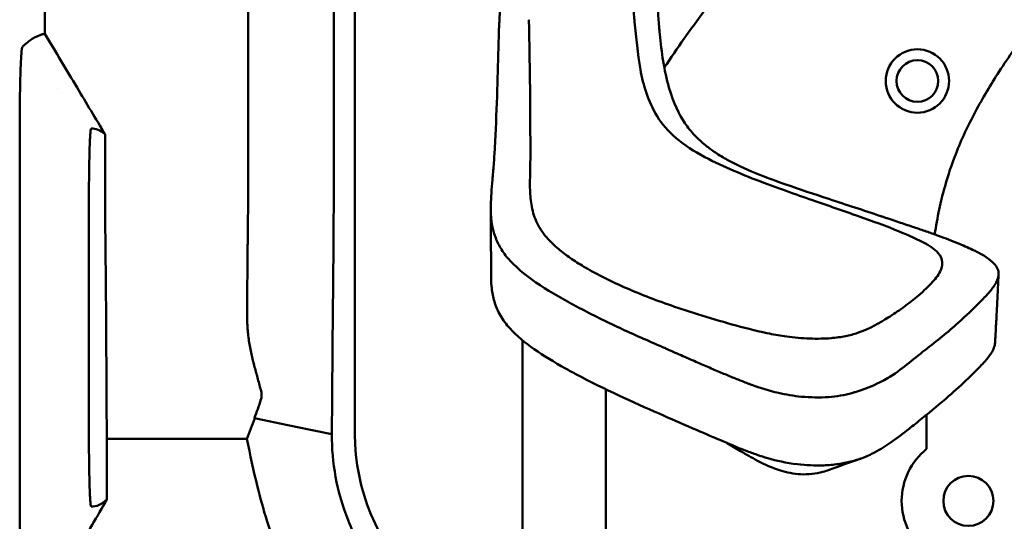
# Model space of a CAD drawing. Header units: millimetres. Extents: x 0 to 2100, y 0 to 1485.
# Tile 18 of 256: x 884 to 943, y 788 to 818. Entities that reach past the tile are written whole.
import ezdxf

# ---------------------------------------------------------------- set-up
doc = ezdxf.new("R2010")
doc.units = ezdxf.units.MM
doc.header["$LTSCALE"] = 5
doc.layers.add('Sichtbar (ISO)', color=7, linetype='Continuous', lineweight=50)

msp = doc.modelspace()

# ---------------------------------------------------------------- linework, layer by layer
at = {"layer": 'Sichtbar (ISO)'}
for p, q in [((904.168, 793.578), (904.168, 821.719)), ((886.307, 814.348), (886.307, 814.344)), ((884.058, 812.054), (884.058, 812.054)), ((884.058, 812.053), (884.058, 789.101)), ((914.662, 808.388), (914.662, 808.387)), ((888.207, 794.077), (888.207, 807.077)), ((914.207, 781.29), (914.207, 798.178)), ((889.255, 797.609), (889.255, 796.163)), ((919.207, 781.038), (919.207, 796.281)), ((889.258, 795.663), (889.294, 793.297)), ((938.457, 792.7), (938.457, 794.755)), ((897.687, 793.297), (889.294, 793.297)), ((889.294, 793.297), (889.294, 789.673)), ((884.058, 789.1), (884.058, 789.1))]:
    msp.add_line(p, q, dxfattribs=at)
for centre, radius in [((937.902, 814.772), 1.9), ((937.902, 814.772), 1.25), ((940.957, 789.577), 1.5)]:
    msp.add_circle(centre, radius, dxfattribs=at)
for centre, radius, start, end in [((916.707, 793.577), 12.539, 179.99853, 270.0004), ((940.957, 789.577), 4, 128.68219, 231.31781)]:
    msp.add_arc(centre, radius, start, end, dxfattribs=at)
for centre, major_axis, ratio, start_param, end_param in [((885.906, -578.512), (0, 1396.156), 0.034899, 0.006961, 0.010878), ((888.993, 797.609), (0, -10), 0.026202, 1.570796, 1.896595), ((889.281, 796.163), (0, 1), 0.026202, 1.570796, 2.094395), ((931.426, 796.955), (-5.62, -0.962), 0.2546, 1.997743, 2.037599)]:
    msp.add_ellipse(centre, major_axis=major_axis, ratio=ratio, start_param=start_param, end_param=end_param, dxfattribs=at)
for points, knots in [([(942.707, 854.34), (942.707, 853.005), (942.711, 850.982), (942.581, 847.704), (942.261, 845.104), (941.347, 842.029), (939.81, 839), (937.774, 836.021), (934.266, 831.247), (930.469, 826.191), (926.803, 821.261), (925.012, 818.845), (923.914, 817.33), (923.202, 816.305), (922.769, 815.642), (922.722, 815.569)], [0, 0, 0, 0, 0.0637256, 0.0965328, 0.156576, 0.1883636, 0.2491114, 0.3179007, 0.3602396, 0.5314832, 0.6192341, 0.6530146, 0.674815, 0.7084074, 0.7125433, 0.7125433, 0.7125433, 0.7125433]), ([(961.957, 851.352), (961.957, 849.98), (961.961, 848.133), (961.861, 845.636), (961.705, 843.952), (961.359, 842.216), (960.767, 840.585), (959.889, 838.898), (958.778, 837.135), (957.445, 835.233), (955.862, 833.08), (951.936, 827.795), (947.8, 822.292), (944.043, 817.186), (942.575, 815.013), (941.333, 812.954), (940.254, 810.649), (939.587, 808.66), (939.19, 807.044), (939.014, 806.069), (938.937, 805.568)], [0, 0, 0, 0, 0.0655172, 0.0881031, 0.1192752, 0.1461621, 0.1723561, 0.201837, 0.2367426, 0.2716348, 0.3125572, 0.3640755, 0.5854125, 0.6406541, 0.6661473, 0.7104263, 0.7551941, 0.7873139, 0.8103575, 0.834567, 0.834567, 0.834567, 0.834567]), ([(912.822, 818.206), (912.823, 818.217), (912.824, 818.229), (912.825, 818.242), (912.834, 818.378), (912.841, 818.519), (912.846, 818.667), (912.849, 818.773), (912.851, 818.884), (912.852, 818.998), (912.852, 819.042), (912.852, 819.087), (912.852, 819.132), (912.851, 819.295), (912.847, 819.464), (912.84, 819.64), (912.837, 819.733), (912.832, 819.828), (912.826, 819.925), (912.821, 820.012), (912.815, 820.101), (912.809, 820.191), (912.795, 820.381), (912.777, 820.579), (912.755, 820.783), (912.747, 820.852), (912.739, 820.921), (912.731, 820.991), (912.715, 821.129), (912.696, 821.271), (912.676, 821.415), (912.645, 821.631), (912.609, 821.854), (912.569, 822.082), (912.563, 822.115), (912.557, 822.148), (912.551, 822.182), (912.516, 822.378), (912.476, 822.577), (912.434, 822.78), (912.386, 823.007), (912.333, 823.237), (912.275, 823.47), (912.273, 823.48), (912.27, 823.491), (912.268, 823.501), (912.207, 823.745), (912.141, 823.991), (912.07, 824.239), (912.016, 824.429), (911.958, 824.621), (911.897, 824.812), (911.879, 824.87), (911.86, 824.928), (911.841, 824.986), (911.76, 825.235), (911.673, 825.485), (911.581, 825.734), (911.527, 825.88), (911.471, 826.026), (911.413, 826.171), (911.372, 826.274), (911.33, 826.377), (911.288, 826.479), (911.185, 826.726), (911.076, 826.971), (910.963, 827.214), (910.916, 827.313), (910.869, 827.412), (910.821, 827.509), (910.751, 827.652), (910.679, 827.794), (910.605, 827.935), (910.48, 828.172), (910.35, 828.406), (910.214, 828.635), (910.182, 828.69), (910.15, 828.744), (910.117, 828.798), (910.011, 828.971), (909.902, 829.143), (909.789, 829.311), (909.641, 829.532), (909.487, 829.749), (909.326, 829.96), (909.315, 829.975), (909.303, 829.99), (909.292, 830.006), (909.142, 830.201), (908.986, 830.391), (908.824, 830.577), (908.666, 830.757), (908.502, 830.933), (908.333, 831.102), (908.315, 831.12), (908.297, 831.138), (908.279, 831.156), (908.091, 831.342), (907.896, 831.519), (907.694, 831.688), (907.541, 831.815), (907.385, 831.937), (907.223, 832.054), (907.171, 832.092), (907.119, 832.129), (907.066, 832.165)], [0.0000133, 0.0000133, 0.0000133, 0.0000133, 0.0032823, 0.0032823, 0.0032823, 0.0401978, 0.0401978, 0.0401978, 0.0667736, 0.0667736, 0.0667736, 0.0771132, 0.0771132, 0.0771132, 0.1140287, 0.1140287, 0.1140287, 0.1335001, 0.1335001, 0.1335001, 0.1509442, 0.1509442, 0.1509442, 0.1878596, 0.1878596, 0.1878596, 0.2002459, 0.2002459, 0.2002459, 0.2247751, 0.2247751, 0.2247751, 0.2616906, 0.2616906, 0.2616906, 0.2670745, 0.2670745, 0.2670745, 0.2986061, 0.2986061, 0.2986061, 0.3339162, 0.3339162, 0.3339162, 0.3355215, 0.3355215, 0.3355215, 0.372437, 0.372437, 0.372437, 0.4008103, 0.4008103, 0.4008103, 0.4093525, 0.4093525, 0.4093525, 0.4462679, 0.4462679, 0.4462679, 0.4678943, 0.4678943, 0.4678943, 0.4831834, 0.4831834, 0.4831834, 0.5200989, 0.5200989, 0.5200989, 0.535111, 0.535111, 0.535111, 0.5570144, 0.5570144, 0.5570144, 0.5939298, 0.5939298, 0.5939298, 0.6026966, 0.6026966, 0.6026966, 0.6308453, 0.6308453, 0.6308453, 0.6677608, 0.6677608, 0.6677608, 0.6704216, 0.6704216, 0.6704216, 0.7046762, 0.7046762, 0.7046762, 0.7380553, 0.7380553, 0.7380553, 0.7415917, 0.7415917, 0.7415917, 0.7785072, 0.7785072, 0.7785072, 0.8064181, 0.8064181, 0.8064181, 0.8154227, 0.8154227, 0.8154227, 0.8154227]), ([(922.11, 831.197), (922.11, 831.173), (922.11, 831.149), (922.11, 830.841), (922.111, 830.553), (922.112, 829.878), (922.113, 829.487), (922.118, 827.85), (922.126, 826.559), (922.143, 825.04), (922.146, 824.758), (922.158, 823.932), (922.168, 823.409), (922.19, 822.419), (922.203, 821.97), (922.231, 821.137), (922.246, 820.752), (922.275, 820.118), (922.288, 819.857), (922.324, 819.233), (922.347, 818.876), (922.397, 818.211), (922.424, 817.882), (922.452, 817.584)], [-1.540245, -1.540245, -1.540245, -1.540245, -1.533082, -1.533082, -1.448126, -1.448126, -1.335024, -1.335024, -0.979638, -0.979638, -0.8982, -0.8982, -0.737424, -0.737424, -0.587405, -0.587405, -0.441912, -0.441912, -0.332147, -0.332147, -0.166901, -0.166901, -0.000062, -0.000062, -0.000062, -0.000062]), ([(920.926, 818.444), (920.916, 818.578), (920.903, 818.716), (920.882, 819.004), (920.874, 819.148), (920.849, 819.572), (920.832, 819.866), (920.79, 820.454), (920.767, 820.744), (920.698, 821.615), (920.672, 822.385), (920.638, 823.788), (920.622, 824.22), (920.62, 824.916), (920.626, 825.225), (920.609, 825.876), (920.577, 826.459), (920.576, 827.769), (920.589, 828.243), (920.584, 828.839), (920.583, 828.947), (920.581, 829.061)], [0.0000031, 0.0000031, 0.0000031, 0.0000031, 0.0821187, 0.0821187, 0.1587371, 0.1587371, 0.3004921, 0.3004921, 0.4259729, 0.4259729, 0.6569189, 0.6569189, 0.7538309, 0.7538309, 0.8070362, 0.8070362, 0.841488, 0.841488, 0.8621091, 0.8621091, 0.8664982, 0.8664982, 0.8664982, 0.8664982]), ([(897.766, 823.776), (897.766, 822.827), (897.766, 821.877), (897.766, 820.168), (897.766, 819.255), (897.766, 817.322), (897.766, 815.67), (897.766, 814.377)], [0.000001, 0.000001, 0.000001, 0.000001, 0.2848946, 0.2848946, 0.5127327, 0.5127327, 0.8174409, 0.8174409, 0.8174409, 0.8174409]), ([(885.567, 820.228), (885.567, 819.794), (885.567, 819.358), (885.567, 818.922), (885.567, 818.486), (885.567, 818.049), (885.567, 817.61)], [0, 0, 0, 0, 0.5, 0.5, 0.5, 1, 1, 1, 1]), ([(902.783, 793.578), (902.785, 793.805), (902.786, 794.03), (902.789, 794.471), (902.79, 794.688), (902.794, 795.308), (902.797, 795.714), (902.806, 796.814), (902.811, 797.507), (902.825, 799.169), (902.834, 800.135), (902.865, 803.421), (902.875, 804.289), (902.891, 806.726), (902.895, 808.131), (902.897, 812.644), (902.897, 816.077), (902.897, 819.703)], [-4.393409, -4.393409, -4.393409, -4.393409, -4.298311, -4.298311, -4.205577, -4.205577, -4.033495, -4.033495, -3.743873, -3.743873, -3.332046, -3.332046, -2.349791, -2.349791, -1.087986, -1.087986, -0.000001, -0.000001, -0.000001, -0.000001]), ([(912.795, 817.613), (912.797, 817.713), (912.801, 817.811), (912.81, 818.008), (912.815, 818.106), (912.822, 818.205)], [-0.1197719, -0.1197719, -0.1197719, -0.1197719, -0.0587759, -0.0587759, 0, 0, 0, 0]), ([(914.589, 818.302), (914.589, 818.325), (914.588, 818.351), (914.587, 818.4), (914.586, 818.424), (914.585, 818.449)], [0.00052799, 0.00052799, 0.00052799, 0.00052799, 0.01395447, 0.01395447, 0.02739423, 0.02739423, 0.02739423, 0.02739423]), ([(914.601, 818.303), (914.631, 816.911), (914.654, 815.557), (914.683, 812.8), (914.689, 811.447), (914.686, 810.059)], [-1.673219, -1.673219, -1.673219, -1.673219, -0.835885, -0.835885, -0.000012, -0.000012, -0.000012, -0.000012]), ([(920.926, 818.444), (920.928, 818.423), (920.93, 818.403), (920.933, 818.362), (920.935, 818.341), (920.937, 818.321)], [0.00000607, 0.00000607, 0.00000607, 0.00000607, 0.01240592, 0.01240592, 0.02485023, 0.02485023, 0.02485023, 0.02485023]), ([(922.293, 812.655), (921.749, 813.57), (921.462, 814.511), (921.109, 816.413), (921.042, 817.372), (920.939, 818.321)], [-1.142319, -1.142319, -1.142319, -1.142319, -0.570321, -0.570321, -0.000112, -0.000112, -0.000112, -0.000112]), ([(885.377, 817.561), (885.187, 817.502), (884.997, 817.412), (884.615, 817.17), (884.421, 817.017), (884.228, 816.836)], [-3.291617, -3.291617, -3.291617, -3.291617, -1.661897, -1.661897, -0.000259, -0.000259, -0.000259, -0.000259]), ([(887.499, 814.378), (887.185, 814.903), (886.865, 815.438), (886.224, 816.509), (885.894, 817.062), (885.567, 817.61)], [-0.3757181, -0.3757181, -0.3757181, -0.3757181, -0.1914221, -0.1914221, -0.000001, -0.000001, -0.000001, -0.000001]), ([(912.556, 810.757), (912.61, 811.783), (912.652, 812.807), (912.73, 815.096), (912.764, 816.371), (912.795, 817.613)], [-1.352667, -1.352667, -1.352667, -1.352667, -0.746241, -0.746241, -0.000007, -0.000007, -0.000007, -0.000007]), ([(922.452, 817.583), (922.555, 816.505), (922.704, 815.409), (923.277, 813.427), (923.604, 812.773), (923.956, 812.249)], [0.000063, 0.000063, 0.000063, 0.000063, 0.603269, 0.603269, 1.16556, 1.16556, 1.16556, 1.16556]), ([(884.228, 816.831), (884.205, 816.805), (884.181, 816.654), (884.14, 816.151), (884.123, 815.827), (884.093, 815.016), (884.082, 814.535), (884.069, 813.705), (884.065, 813.385), (884.06, 812.728), (884.058, 812.391), (884.058, 812.054)], [0.0002007, 0.0002007, 0.0002007, 0.0002007, 0.203762, 0.203762, 0.3806989, 0.3806989, 0.5550936, 0.5550936, 0.6566381, 0.6566381, 0.7584686, 0.7584686, 0.7584686, 0.7584686]), ([(887.499, 814.378), (887.777, 813.915), (888.061, 813.44), (888.615, 812.519), (888.9, 812.045), (889.177, 811.585)], [-0.3235757, -0.3235757, -0.3235757, -0.3235757, -0.1608847, -0.1608847, -0.0000012, -0.0000012, -0.0000012, -0.0000012]), ([(897.766, 814.377), (897.766, 813.329), (897.765, 811.476), (897.764, 809.223), (897.762, 808.446), (897.759, 807.654), (897.758, 807.497), (897.755, 807.12), (897.753, 806.906), (897.749, 806.509), (897.747, 806.338), (897.743, 806.005), (897.741, 805.846), (897.738, 805.619), (897.737, 805.545), (897.735, 805.331), (897.734, 805.208), (897.73, 804.791), (897.727, 804.463), (897.719, 803.592), (897.714, 803.091), (897.704, 801.981), (897.699, 801.396), (897.694, 800.809)], [-1.796458, -1.796458, -1.796458, -1.796458, -1.328513, -1.328513, -0.979116, -0.979116, -0.892938, -0.892938, -0.770973, -0.770973, -0.671609, -0.671609, -0.581999, -0.581999, -0.539348, -0.539348, -0.456507, -0.456507, -0.352384, -0.352384, -0.185834, -0.185834, -0.000001, -0.000001, -0.000001, -0.000001]), ([(925.151, 810.206), (924.494, 810.552), (923.916, 810.935), (922.95, 811.758), (922.565, 812.197), (922.293, 812.655)], [-0.5735635, -0.5735635, -0.5735635, -0.5735635, -0.2868713, -0.2868713, -0.0000626, -0.0000626, -0.0000626, -0.0000626]), ([(923.956, 812.249), (924.129, 811.991), (924.328, 811.742), (924.751, 811.294), (924.966, 811.095), (925.205, 810.901)], [0.000001, 0.000001, 0.000001, 0.000001, 0.1677973, 0.1677973, 0.3094181, 0.3094181, 0.3094181, 0.3094181]), ([(888.207, 807.077), (888.207, 807.413), (888.208, 807.749), (888.212, 808.405), (888.215, 808.726), (888.224, 809.565), (888.233, 810.054), (888.256, 810.916), (888.269, 811.232), (888.291, 811.597), (888.3, 811.711), (888.319, 811.867), (888.329, 811.908), (888.339, 811.912)], [-0.6951085, -0.6951085, -0.6951085, -0.6951085, -0.6112984, -0.6112984, -0.5275124, -0.5275124, -0.3820096, -0.3820096, -0.221682, -0.221682, -0.1113758, -0.1113758, -0.0002183, -0.0002183, -0.0002183, -0.0002183]), ([(888.339, 811.917), (888.478, 811.919), (888.618, 811.894), (888.898, 811.785), (889.037, 811.701), (889.177, 811.585)], [0.000229, 0.000229, 0.000229, 0.000229, 1.600792, 1.600792, 3.201374, 3.201374, 3.201374, 3.201374]), ([(889.177, 811.585), (889.178, 808.492), (889.181, 807.42), (889.197, 805.375), (889.217, 803.588), (889.241, 800.809)], [0.000003, 0.000003, 0.000003, 0.000003, 0.928148, 0.928148, 1.871299, 1.871299, 1.871299, 1.871299]), ([(925.205, 810.901), (925.384, 810.756), (925.578, 810.615), (926.01, 810.328), (926.248, 810.184), (926.5, 810.045)], [0.000001, 0.000001, 0.000001, 0.000001, 0.1058853, 0.1058853, 0.2198356, 0.2198356, 0.2198356, 0.2198356]), ([(912.412, 808.842), (912.437, 809.147), (912.464, 809.453), (912.515, 810.093), (912.539, 810.426), (912.556, 810.757)], [-0.3802709, -0.3802709, -0.3802709, -0.3802709, -0.1981938, -0.1981938, -0.000001, -0.000001, -0.000001, -0.000001]), ([(914.686, 810.059), (914.684, 809.716), (914.676, 809.376), (914.67, 809.031), (914.67, 809.009), (914.669, 808.988), (914.669, 808.966)], [0, 0, 0, 0, 0.9409162, 0.9409162, 0.9409162, 1, 1, 1, 1]), ([(932.069, 807.46), (931.405, 807.691), (931.001, 807.832), (929.914, 808.22), (929.24, 808.464), (927.441, 809.136), (926.299, 809.601), (925.151, 810.206)], [-0.9517732, -0.9517732, -0.9517732, -0.9517732, -0.7205526, -0.7205526, -0.5010804, -0.5010804, -0.0000757, -0.0000757, -0.0000757, -0.0000757]), ([(926.5, 810.045), (927.01, 809.764), (927.571, 809.504), (928.754, 809.013), (929.38, 808.782), (930.016, 808.561)], [0.000001, 0.000001, 0.000001, 0.000001, 0.2311774, 0.2311774, 0.4636161, 0.4636161, 0.4636161, 0.4636161]), ([(912.313, 807.322), (912.322, 807.566), (912.336, 807.808), (912.37, 808.314), (912.391, 808.578), (912.412, 808.842)], [-0.3027817, -0.3027817, -0.3027817, -0.3027817, -0.1577324, -0.1577324, -0.000001, -0.000001, -0.000001, -0.000001]), ([(914.669, 808.966), (914.653, 808.642), (914.658, 808.323), (914.68, 808.001), (914.68, 807.994), (914.681, 807.987), (914.681, 807.981), (914.704, 807.651), (914.743, 807.319), (914.826, 806.988), (914.828, 806.983), (914.829, 806.977), (914.83, 806.972), (914.913, 806.646), (915.039, 806.322), (915.222, 806.007), (915.23, 805.992), (915.239, 805.977), (915.248, 805.963), (915.431, 805.657), (915.668, 805.359), (915.954, 805.074), (916.06, 804.969), (916.172, 804.865), (916.291, 804.763), (916.507, 804.576), (916.742, 804.396), (916.991, 804.218), (917.243, 804.039), (917.508, 803.865), (917.79, 803.695), (917.94, 803.605), (918.095, 803.516), (918.254, 803.429)], [0, 0, 0, 0, 0.1632827, 0.1632827, 0.1632827, 0.1666667, 0.1666667, 0.1666667, 0.3333333, 0.3333333, 0.3333333, 0.3361156, 0.3361156, 0.3361156, 0.5, 0.5, 0.5, 0.5075866, 0.5075866, 0.5075866, 0.6666667, 0.6666667, 0.6666667, 0.725673, 0.725673, 0.725673, 0.8333333, 0.8333333, 0.8333333, 0.9420089, 0.9420089, 0.9420089, 0.9999974, 0.9999974, 0.9999974, 0.9999974]), ([(930.016, 808.561), (930.845, 808.273), (931.692, 807.991), (933.636, 807.349), (934.67, 807.013), (935.7, 806.668)], [-0.6931661, -0.6931661, -0.6931661, -0.6931661, -0.3720353, -0.3720353, -0.000001, -0.000001, -0.000001, -0.000001]), ([(913.482, 803.977), (913.278, 804.197), (913.106, 804.425), (912.817, 804.888), (912.701, 805.123), (912.361, 806.003), (912.289, 806.664), (912.313, 807.322)], [0.0000732, 0.0000732, 0.0000732, 0.0000732, 0.1456258, 0.1456258, 0.2907103, 0.2907103, 0.6829065, 0.6829065, 0.6829065, 0.6829065]), ([(933.99, 806.792), (933.672, 806.904), (933.349, 807.017), (932.709, 807.239), (932.388, 807.35), (932.069, 807.46)], [-0.2316118, -0.2316118, -0.2316118, -0.2316118, -0.1163972, -0.1163972, -0.0000214, -0.0000214, -0.0000214, -0.0000214]), ([(938.261, 805.09), (937.729, 805.363), (937.148, 805.615), (935.725, 806.181), (934.847, 806.489), (933.99, 806.792)], [-0.5413942, -0.5413942, -0.5413942, -0.5413942, -0.3148245, -0.3148245, -0.000036, -0.000036, -0.000036, -0.000036]), ([(935.7, 806.668), (935.765, 806.646), (935.831, 806.624), (935.963, 806.58), (936.028, 806.557), (936.094, 806.535)], [0.000001, 0.000001, 0.000001, 0.000001, 0.02370924, 0.02370924, 0.04741749, 0.04741749, 0.04741749, 0.04741749]), ([(936.094, 806.535), (936.406, 806.431), (936.704, 806.331), (936.987, 806.237), (937.27, 806.142), (937.538, 806.053), (937.792, 805.966), (938.047, 805.88), (938.289, 805.797), (938.519, 805.716), (938.75, 805.635), (938.968, 805.557), (939.175, 805.481), (939.383, 805.405), (939.579, 805.331), (939.766, 805.258), (939.953, 805.186), (940.13, 805.116), (940.298, 805.047), (940.466, 804.978), (940.624, 804.91), (940.775, 804.845), (940.925, 804.779), (941.067, 804.715), (941.2, 804.652)], [0, 0, 0, 0, 0.125, 0.125, 0.125, 0.25, 0.25, 0.25, 0.375, 0.375, 0.375, 0.5, 0.5, 0.5, 0.625, 0.625, 0.625, 0.75, 0.75, 0.75, 0.875, 0.875, 0.875, 1, 1, 1, 1]), ([(939.391, 803.893), (939.384, 804.086), (939.293, 804.274), (938.935, 804.689), (938.622, 804.905), (938.261, 805.09)], [-0.2715036, -0.2715036, -0.2715036, -0.2715036, -0.1547135, -0.1547135, -0.0000886, -0.0000886, -0.0000886, -0.0000886]), ([(941.2, 804.652), (941.238, 804.635), (941.275, 804.617), (941.311, 804.6), (941.348, 804.583), (941.383, 804.565), (941.418, 804.548)], [0, 0, 0, 0, 0.5, 0.5, 0.5, 1, 1, 1, 1]), ([(941.418, 804.548), (941.849, 804.336), (942.254, 804.086), (942.594, 803.713), (942.663, 803.613), (942.754, 803.406), (942.775, 803.3), (942.768, 803.193)], [0.000001, 0.000001, 0.000001, 0.000001, 0.1822157, 0.1822157, 0.2455848, 0.2455848, 0.3101, 0.3101, 0.3101, 0.3101]), ([(922.453, 798.881), (921.588, 799.257), (920.727, 799.638), (919.063, 800.419), (918.264, 800.818), (916.712, 801.638), (915.957, 802.061), (914.581, 802.972), (913.964, 803.456), (913.482, 803.977)], [-1.368084, -1.368084, -1.368084, -1.368084, -1.023551, -1.023551, -0.684877, -0.684877, -0.345045, -0.345045, -0.000087, -0.000087, -0.000087, -0.000087]), ([(938.737, 802.629), (938.952, 802.855), (939.145, 803.089), (939.352, 803.519), (939.399, 803.704), (939.391, 803.893)], [-0.2734016, -0.2734016, -0.2734016, -0.2734016, -0.1153082, -0.1153082, -0.0000228, -0.0000228, -0.0000228, -0.0000228]), ([(918.252, 803.427), (919.036, 802.979), (919.939, 802.556), (921.242, 802.005), (921.725, 801.814), (922.712, 801.448), (923.214, 801.273), (923.717, 801.106)], [-0.7483807, -0.7483807, -0.7483807, -0.7483807, -0.4018822, -0.4018822, -0.2017195, -0.2017195, -0.000225, -0.000225, -0.000225, -0.000225]), ([(942.768, 803.193), (942.767, 803.176), (942.765, 803.158), (942.761, 803.123), (942.759, 803.106), (942.756, 803.088)], [0.000001, 0.000001, 0.000001, 0.000001, 0.01056916, 0.01056916, 0.02113727, 0.02113727, 0.02113727, 0.02113727]), ([(912.528, 801.545), (912.448, 801.807), (912.396, 802.071), (912.346, 802.525), (912.336, 802.715), (912.336, 802.905)], [-0.3422715, -0.3422715, -0.3422715, -0.3422715, -0.1837392, -0.1837392, -0.0697757, -0.0697757, -0.0697757, -0.0697757]), ([(937.847, 801.803), (938.008, 801.936), (938.164, 802.073), (938.46, 802.349), (938.601, 802.488), (938.737, 802.629)], [-0.2032033, -0.2032033, -0.2032033, -0.2032033, -0.0998523, -0.0998523, -0.0001848, -0.0001848, -0.0001848, -0.0001848]), ([(942.756, 803.088), (942.748, 803.035), (942.735, 802.979), (942.717, 802.92), (942.699, 802.862), (942.676, 802.801), (942.646, 802.737), (942.617, 802.673), (942.581, 802.606), (942.539, 802.537), (942.497, 802.467), (942.448, 802.395), (942.392, 802.321), (942.336, 802.246), (942.273, 802.169), (942.204, 802.089), (942.134, 802.009), (942.059, 801.927), (941.977, 801.841), (941.896, 801.756), (941.81, 801.667), (941.72, 801.575)], [0, 0, 0, 0, 0.142857, 0.142857, 0.142857, 0.285714, 0.285714, 0.285714, 0.428571, 0.428571, 0.428571, 0.571429, 0.571429, 0.571429, 0.714286, 0.714286, 0.714286, 0.857143, 0.857143, 0.857143, 1, 1, 1, 1]), ([(913.471, 799.917), (913.24, 800.171), (913.05, 800.431), (912.735, 800.975), (912.615, 801.258), (912.528, 801.545)], [0.0000031, 0.0000031, 0.0000031, 0.0000031, 0.1667102, 0.1667102, 0.3406778, 0.3406778, 0.3406778, 0.3406778]), ([(936.148, 800.584), (936.444, 800.766), (936.736, 800.96), (937.304, 801.367), (937.582, 801.581), (937.847, 801.803)], [0.0002063, 0.0002063, 0.0002063, 0.0002063, 0.1719701, 0.1719701, 0.3437101, 0.3437101, 0.3437101, 0.3437101]), ([(941.665, 801.52), (941.249, 801.099), (940.81, 800.682), (939.73, 799.713), (939.066, 799.162), (938.378, 798.638)], [-0.6613559, -0.6613559, -0.6613559, -0.6613559, -0.3811605, -0.3811605, -0.000001, -0.000001, -0.000001, -0.000001]), ([(941.72, 801.575), (941.711, 801.566), (941.701, 801.557), (941.683, 801.539), (941.674, 801.529), (941.665, 801.52)], [-0.01230066, -0.01230066, -0.01230066, -0.01230066, -0.00614941, -0.00614941, -0.000001, -0.000001, -0.000001, -0.000001]), ([(942.564, 799.136), (942.571, 799.253), (942.577, 799.37), (942.583, 799.486), (942.589, 799.595), (942.595, 799.703), (942.601, 799.812), (942.605, 799.9), (942.61, 799.988), (942.615, 800.076), (942.622, 800.208), (942.629, 800.34), (942.636, 800.472), (942.636, 800.477), (942.637, 800.482), (942.637, 800.488), (942.648, 800.689), (942.659, 800.89), (942.669, 801.091), (942.671, 801.115), (942.672, 801.139), (942.673, 801.163), (942.679, 801.277), (942.685, 801.39), (942.691, 801.503)], [0.0000164, 0.0000164, 0.0000164, 0.0000164, 0.086484, 0.086484, 0.086484, 0.1666644, 0.1666644, 0.1666644, 0.2317619, 0.2317619, 0.2317619, 0.3294454, 0.3294454, 0.3294454, 0.3332338, 0.3332338, 0.3332338, 0.4819576, 0.4819576, 0.4819576, 0.4998091, 0.4998091, 0.4998091, 0.583604, 0.583604, 0.583604, 0.583604]), ([(898.148, 797.609), (898.002, 798.128), (897.887, 798.656), (897.769, 799.461), (897.739, 799.737), (897.71, 800.15), (897.703, 800.286), (897.695, 800.552), (897.693, 800.681), (897.694, 800.809)], [-0.3306978, -0.3306978, -0.3306978, -0.3306978, -0.1683365, -0.1683365, -0.0831728, -0.0831728, -0.0406305, -0.0406305, -0.000001, -0.000001, -0.000001, -0.000001]), ([(923.717, 801.106), (924.391, 800.883), (925.04, 800.675), (926.435, 800.261), (927.114, 800.073), (927.803, 799.895)], [0.0002248, 0.0002248, 0.0002248, 0.0002248, 0.2699452, 0.2699452, 0.5269069, 0.5269069, 0.5269069, 0.5269069]), ([(932.723, 799.343), (933.036, 799.37), (933.322, 799.411), (933.848, 799.516), (934.09, 799.581), (935.086, 799.906), (935.647, 800.274), (936.148, 800.584)], [-0.4604971, -0.4604971, -0.4604971, -0.4604971, -0.3755991, -0.3755991, -0.2915093, -0.2915093, -0.0002059, -0.0002059, -0.0002059, -0.0002059]), ([(922.415, 794.815), (920.849, 795.505), (919.162, 796.26), (917.23, 797.285), (917.007, 797.406), (915.432, 798.282), (914.26, 799.052), (913.471, 799.917)], [0.000043, 0.000043, 0.000043, 0.000043, 0.623352, 0.623352, 0.705489, 0.705489, 1.212539, 1.212539, 1.212539, 1.212539]), ([(927.803, 799.895), (928.194, 799.795), (928.598, 799.699), (929.357, 799.549), (929.701, 799.491), (930.064, 799.441)], [-0.2725729, -0.2725729, -0.2725729, -0.2725729, -0.117929, -0.117929, -0.0000009, -0.0000009, -0.0000009, -0.0000009]), ([(930.064, 799.441), (930.283, 799.41), (930.512, 799.385), (930.977, 799.345), (931.215, 799.33), (931.671, 799.313), (931.889, 799.31), (932.317, 799.317), (932.525, 799.326), (932.723, 799.343)], [-0.2741226, -0.2741226, -0.2741226, -0.2741226, -0.2030354, -0.2030354, -0.1319324, -0.1319324, -0.0661117, -0.0661117, -0.0000036, -0.0000036, -0.0000036, -0.0000036]), ([(942.564, 799.136), (942.562, 799.042), (942.546, 798.949), (942.487, 798.747), (942.44, 798.638), (942.38, 798.532)], [-0.1231157, -0.1231157, -0.1231157, -0.1231157, -0.0670085, -0.0670085, -0.000001, -0.000001, -0.000001, -0.000001]), ([(922.894, 798.688), (922.82, 798.72), (922.747, 798.753), (922.6, 798.817), (922.526, 798.849), (922.453, 798.881)], [-0.05858891, -0.05858891, -0.05858891, -0.05858891, -0.02929507, -0.02929507, -0.000001, -0.000001, -0.000001, -0.000001]), ([(927.646, 796.658), (927.433, 796.742), (927.213, 796.83), (926.986, 796.922), (926.758, 797.015), (926.524, 797.111), (926.281, 797.213), (926.038, 797.314), (925.787, 797.42), (925.526, 797.532), (925.265, 797.643), (924.995, 797.76), (924.715, 797.882), (924.435, 798.005), (924.145, 798.132), (923.842, 798.267), (923.539, 798.401), (923.223, 798.541), (922.894, 798.688)], [0, 0, 0, 0, 0.166667, 0.166667, 0.166667, 0.333333, 0.333333, 0.333333, 0.5, 0.5, 0.5, 0.666667, 0.666667, 0.666667, 0.833333, 0.833333, 0.833333, 1, 1, 1, 1]), ([(938.352, 798.619), (937.619, 798.062), (936.949, 797.437), (935.616, 796.651), (934.989, 796.36), (934.174, 796.11)], [0.000001, 0.000001, 0.000001, 0.000001, 0.405436, 0.405436, 0.6366274, 0.6366274, 0.6366274, 0.6366274]), ([(938.378, 798.638), (938.373, 798.635), (938.369, 798.631), (938.361, 798.625), (938.357, 798.622), (938.352, 798.619)], [-0.004656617, -0.004656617, -0.004656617, -0.004656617, -0.002328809, -0.002328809, -0.000001, -0.000001, -0.000001, -0.000001]), ([(942.38, 798.532), (942.29, 798.372), (942.174, 798.215), (941.889, 797.876), (941.712, 797.692), (941.54, 797.516)], [-0.2164775, -0.2164775, -0.2164775, -0.2164775, -0.1177523, -0.1177523, -0.0000024, -0.0000024, -0.0000024, -0.0000024]), ([(898.538, 796.163), (898.476, 796.406), (898.412, 796.649), (898.281, 797.132), (898.215, 797.371), (898.148, 797.609)], [0.000001, 0.000001, 0.000001, 0.000001, 0.0751323, 0.0751323, 0.1488231, 0.1488231, 0.1488231, 0.1488231]), ([(941.54, 797.516), (941.447, 797.421), (941.354, 797.327), (941.157, 797.133), (941.053, 797.033), (940.949, 796.932)], [0.0000024, 0.0000024, 0.0000024, 0.0000024, 0.0632322, 0.0632322, 0.1314412, 0.1314412, 0.1314412, 0.1314412]), ([(940.949, 796.932), (940.573, 796.572), (940.18, 796.213), (939.268, 795.417), (938.739, 794.978), (938.192, 794.543)], [0.0000013, 0.0000013, 0.0000013, 0.0000013, 0.2449352, 0.2449352, 0.5496596, 0.5496596, 0.5496596, 0.5496596]), ([(898.538, 796.163), (898.549, 796.119), (898.558, 796.074), (898.565, 796.012), (898.567, 795.996), (898.569, 795.967), (898.569, 795.955), (898.57, 795.929), (898.57, 795.917), (898.569, 795.89), (898.569, 795.877), (898.567, 795.849), (898.566, 795.836), (898.562, 795.799), (898.558, 795.776), (898.548, 795.723), (898.54, 795.692), (898.53, 795.663)], [-0.0530512, -0.0530512, -0.0530512, -0.0530512, -0.03931206, -0.03931206, -0.03430498, -0.03430498, -0.03046123, -0.03046123, -0.02652804, -0.02652804, -0.02227422, -0.02227422, -0.0179138, -0.0179138, -0.01050085, -0.01050085, -0.00000099, -0.00000099, -0.00000099, -0.00000099]), ([(927.976, 796.534), (927.921, 796.553), (927.867, 796.573), (927.812, 796.594), (927.757, 796.615), (927.702, 796.636), (927.646, 796.658)], [0, 0, 0, 0, 0.5, 0.5, 0.5, 1, 1, 1, 1]), ([(930.959, 795.833), (930.718, 795.855), (930.483, 795.886), (930.018, 795.962), (929.791, 796.007), (929.007, 796.188), (928.476, 796.355), (927.976, 796.534)], [0.000001, 0.000001, 0.000001, 0.000001, 0.0735773, 0.0735773, 0.1467307, 0.1467307, 0.3324383, 0.3324383, 0.3324383, 0.3324383]), ([(898.139, 794.546), (898.207, 794.728), (898.272, 794.91), (898.402, 795.281), (898.466, 795.471), (898.53, 795.663)], [0.0006447, 0.0006447, 0.0006447, 0.0006447, 0.0671908, 0.0671908, 0.137735, 0.137735, 0.137735, 0.137735]), ([(933.976, 796.051), (933.539, 795.923), (933.062, 795.844), (932.036, 795.771), (931.489, 795.784), (930.959, 795.833)], [0.000001, 0.000001, 0.000001, 0.000001, 0.1493403, 0.1493403, 0.3110141, 0.3110141, 0.3110141, 0.3110141]), ([(897.687, 793.297), (897.766, 793.504), (897.845, 793.713), (898.001, 794.127), (898.079, 794.334), (898.156, 794.541)], [0.000001, 0.000001, 0.000001, 0.000001, 0.0756248, 0.0756248, 0.1506976, 0.1506976, 0.1506976, 0.1506976]), ([(902.783, 793.578), (902.255, 793.684), (901.204, 793.895), (899.658, 794.215), (898.65, 794.433), (898.147, 794.543)], [0.0001696, 0.0001696, 0.0001696, 0.0001696, 0.3333333, 0.6666667, 1, 1, 1, 1]), ([(926.143, 793.195), (925.569, 793.44), (925.001, 793.685), (923.76, 794.224), (923.094, 794.516), (922.415, 794.815)], [0.000001, 0.000001, 0.000001, 0.000001, 0.2248787, 0.2248787, 0.4906225, 0.4906225, 0.4906225, 0.4906225]), ([(938.192, 794.543), (938.051, 794.431), (937.914, 794.32), (937.651, 794.107), (937.526, 794.006), (937.398, 793.904)], [-0.1520216, -0.1520216, -0.1520216, -0.1520216, -0.0734598, -0.0734598, -0.0000024, -0.0000024, -0.0000024, -0.0000024]), ([(888.339, 789.243), (888.329, 789.246), (888.319, 789.288), (888.3, 789.442), (888.291, 789.555), (888.268, 789.94), (888.255, 790.268), (888.233, 791.092), (888.225, 791.58), (888.215, 792.419), (888.212, 792.742), (888.208, 793.402), (888.207, 793.739), (888.207, 794.077)], [-0.7770485, -0.7770485, -0.7770485, -0.7770485, -0.6658689, -0.6658689, -0.5555254, -0.5555254, -0.3779326, -0.3779326, -0.2030207, -0.2030207, -0.1016342, -0.1016342, -0.0002163, -0.0002163, -0.0002163, -0.0002163]), ([(937.398, 793.904), (937.06, 793.632), (936.712, 793.359), (936.027, 792.888), (935.699, 792.684), (935.335, 792.487)], [-0.3501729, -0.3501729, -0.3501729, -0.3501729, -0.1548659, -0.1548659, -0.0000024, -0.0000024, -0.0000024, -0.0000024]), ([(897.687, 793.297), (897.877, 792.37), (898.089, 791.372), (898.618, 789.229), (899.081, 787.565), (900.869, 783.532), (902.236, 781.804), (903.584, 780.455)], [0.000001, 0.000001, 0.000001, 0.000001, 0.284044, 0.284044, 0.643157, 0.643157, 1.174666, 1.174666, 1.174666, 1.174666]), ([(902.783, 793.581), (902.777, 792.74), (902.849, 791.886), (903.167, 790.143), (903.418, 789.27), (903.933, 787.976), (904.133, 787.539), (904.682, 786.489), (905.056, 785.89), (905.682, 785.039), (905.9, 784.764), (906.244, 784.364), (906.361, 784.232), (906.541, 784.038), (906.602, 783.974), (906.694, 783.878), (906.725, 783.847), (906.771, 783.799), (906.787, 783.783), (906.81, 783.76), (906.818, 783.752), (906.83, 783.74), (906.834, 783.736), (906.844, 783.726), (906.849, 783.721), (906.849, 783.72)], [0.000493, 0.000493, 0.000493, 0.000493, 0.263034, 0.263034, 0.537077, 0.537077, 0.68071, 0.68071, 0.891692, 0.891692, 0.996768, 0.996768, 1.049513, 1.049513, 1.075975, 1.075975, 1.089234, 1.089234, 1.09587, 1.09587, 1.09919, 1.09919, 1.100851, 1.100851, 1.103623, 1.103623, 1.103623, 1.103623]), ([(927.599, 792.596), (927.363, 792.686), (927.129, 792.78), (926.644, 792.98), (926.394, 793.087), (926.143, 793.195)], [0.000001, 0.000001, 0.000001, 0.000001, 0.0897947, 0.0897947, 0.1874186, 0.1874186, 0.1874186, 0.1874186]), ([(926.484, 793.049), (926.75, 792.89), (927.017, 792.729), (927.622, 792.372), (927.96, 792.179), (928.308, 791.994)], [0.0501248, 0.0501248, 0.0501248, 0.0501248, 0.1575389, 0.1575389, 0.288814, 0.288814, 0.288814, 0.288814]), ([(928.938, 792.14), (928.73, 792.202), (928.513, 792.27), (928.29, 792.347), (928.066, 792.423), (927.835, 792.506), (927.599, 792.596)], [0, 0, 0, 0, 0.5, 0.5, 0.5, 1, 1, 1, 1]), ([(928.308, 791.994), (928.736, 791.767), (929.195, 791.555), (930.073, 791.286), (930.476, 791.205), (930.898, 791.18)], [-0.2906347, -0.2906347, -0.2906347, -0.2906347, -0.1277008, -0.1277008, -0.000001, -0.000001, -0.000001, -0.000001]), ([(932.29, 791.714), (931.763, 791.696), (931.226, 791.721), (930.024, 791.861), (929.436, 791.993), (928.938, 792.14)], [-0.3014914, -0.3014914, -0.3014914, -0.3014914, -0.1723444, -0.1723444, -0.000001, -0.000001, -0.000001, -0.000001]), ([(935.335, 792.487), (935.1, 792.36), (934.851, 792.248), (934.368, 792.069), (934.142, 791.999), (933.906, 791.94)], [0.0000024, 0.0000024, 0.0000024, 0.0000024, 0.0997694, 0.0997694, 0.1805828, 0.1805828, 0.1805828, 0.1805828]), ([(930.898, 791.18), (931.124, 791.167), (931.351, 791.173), (931.802, 791.223), (932.023, 791.266), (932.362, 791.357), (932.485, 791.396), (932.604, 791.439)], [-0.2920931, -0.2920931, -0.2920931, -0.2920931, -0.2237788, -0.2237788, -0.155943, -0.155943, -0.1162924, -0.1162924, -0.1162924, -0.1162924]), ([(933.906, 791.94), (933.666, 791.88), (933.412, 791.829), (932.869, 791.75), (932.581, 791.723), (932.29, 791.714)], [-0.1699466, -0.1699466, -0.1699466, -0.1699466, -0.087517, -0.087517, -0.000001, -0.000001, -0.000001, -0.000001]), ([(885.725, 783.521), (886.319, 784.545), (886.915, 785.573), (888.103, 787.621), (888.7, 788.649), (889.294, 789.673)], [0.000001, 0.000001, 0.000001, 0.000001, 0.3551793, 0.3551793, 0.7102526, 0.7102526, 0.7102526, 0.7102526]), ([(889.294, 789.673), (889.135, 789.522), (888.976, 789.412), (888.657, 789.268), (888.498, 789.235), (888.339, 789.238)], [-3.648495, -3.648495, -3.648495, -3.648495, -1.824387, -1.824387, -0.000238, -0.000238, -0.000238, -0.000238]), ([(884.058, 789.1), (884.058, 788.761), (884.06, 788.422), (884.065, 787.76), (884.069, 787.437), (884.081, 786.657), (884.093, 786.162), (884.123, 785.315), (884.141, 784.992), (884.181, 784.497), (884.205, 784.349), (884.228, 784.323)], [0.0000619, 0.0000619, 0.0000619, 0.0000619, 0.1019692, 0.1019692, 0.203589, 0.203589, 0.3599162, 0.3599162, 0.504808, 0.504808, 0.6691537, 0.6691537, 0.6691537, 0.6691537])]:
    msp.add_open_spline(points, degree=3, knots=knots, dxfattribs=at)
for points in [[(912.336, 802.905), (912.336, 804.248), (912.31, 805.594), (912.309, 807.077)], [(942.769, 803.211), (942.748, 802.64), (942.72, 802.071), (942.691, 801.503)], [(914.207, 799.222), (914.207, 798.874), (914.207, 798.526), (914.207, 798.178)], [(934.501, 792.119), (933.842, 791.886), (933.213, 791.66), (932.604, 791.439)]]:
    msp.add_open_spline(points, degree=3, dxfattribs=at)

doc.saveas('drawing.dxf')
